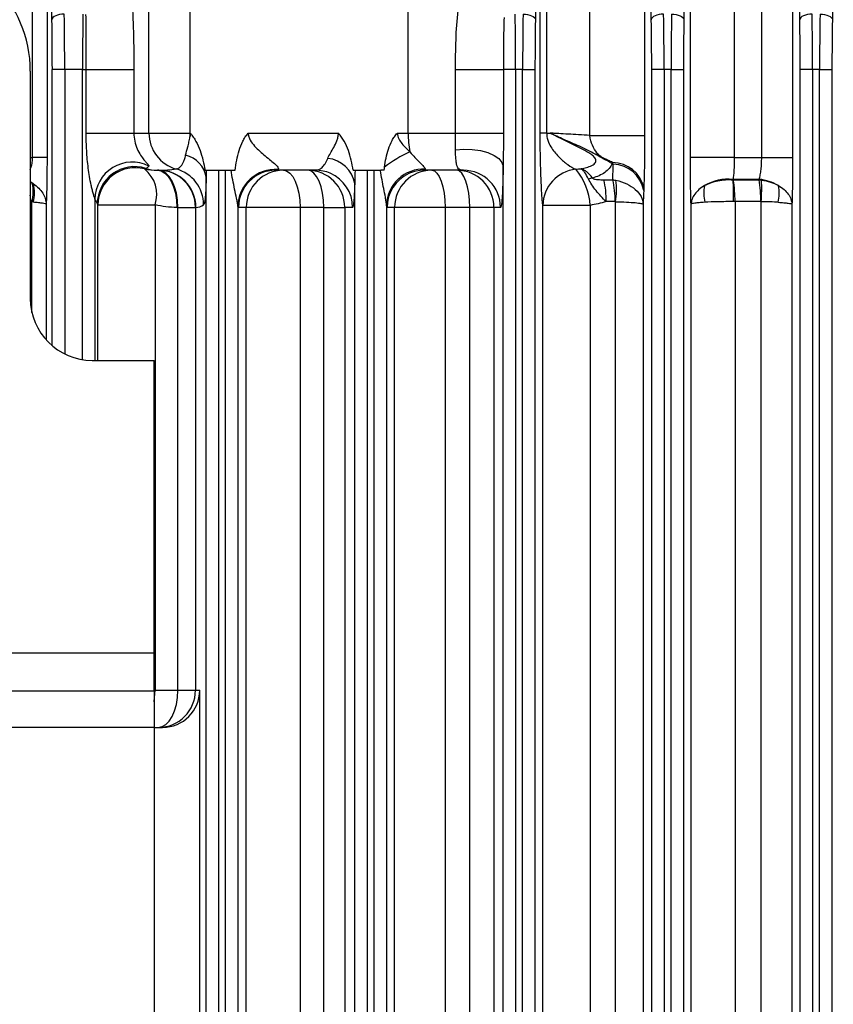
# Model space of a CAD drawing. Header units: millimetres. Extents: x -722 to 1902, y -809 to 1604.
# Tile 87 of 93: x 531 to 597, y 1316 to 1396. Entities that reach past the tile are written whole.
import ezdxf

# ---------------------------------------------------------------- set-up
doc = ezdxf.new("R2010")
doc.units = ezdxf.units.MM

msp = doc.modelspace()

# ---------------------------------------------------------------- linework, layer by layer
at = {"color": 7, "linetype": 'Continuous', "lineweight": 25}
for p, q in [((541.449, 1386.816), (541.449, 1418.816)), ((544.749, 1418.816), (544.749, 1386.816)), ((562.403, 1386.816), (562.403, 1418.816)), ((573.068, 1386.816), (573.068, 1405.515)), ((573.589, 1405.515), (573.589, 1386.816)), ((532.037, 1384.852), (532.037, 1405.316)), ((533.214, 1405.316), (533.214, 1384.852)), ((577.083, 1386.625), (577.083, 1405.316)), ((581.51, 1405.316), (581.51, 1386.625)), ((585.204, 1384.852), (585.204, 1405.316)), ((588.753, 1405.316), (588.753, 1384.852)), ((590.968, 1384.852), (590.968, 1405.316)), ((593.465, 1405.316), (593.465, 1384.852)), ((533.609, 1395.981), (533.533, 1400.341)), ((572.755, 1400.341), (572.679, 1395.981)), ((582.045, 1395.981), (581.969, 1400.341)), ((584.755, 1400.341), (584.679, 1395.981)), ((594.045, 1395.981), (593.969, 1400.341)), ((596.755, 1400.341), (596.679, 1395.981)), ((534.642, 1391.956), (533.642, 1391.956)), ((533.642, 1369.634), (533.642, 1391.956)), ((536.083, 1391.956), (534.642, 1391.956)), ((534.642, 1391.956), (534.642, 1368.979)), ((536.083, 1391.956), (536.377, 1391.956)), ((536.083, 1368.52), (536.083, 1391.956)), ((536.377, 1391.956), (540.236, 1391.956)), ((536.377, 1386.816), (536.377, 1391.956)), ((540.236, 1391.956), (540.236, 1386.816)), ((566.228, 1391.956), (570.097, 1391.956)), ((566.228, 1386.816), (566.228, 1391.956)), ((570.097, 1391.956), (570.097, 1386.816)), ((571.078, 1391.956), (570.097, 1391.956)), ((571.078, 1391.956), (571.078, 1045.677)), ((571.647, 1391.956), (571.078, 1391.956)), ((571.647, 1045.677), (571.647, 1391.956)), ((571.647, 1391.956), (572.646, 1391.956)), ((572.646, 1391.956), (572.646, 1045.677)), ((582.079, 1045.677), (582.079, 1391.956)), ((583.078, 1391.956), (582.079, 1391.956)), ((583.078, 1391.956), (583.078, 1045.677)), ((583.647, 1391.956), (583.078, 1391.956)), ((583.647, 1045.677), (583.647, 1391.956)), ((583.647, 1391.956), (584.646, 1391.956)), ((584.646, 1391.956), (584.646, 1045.677)), ((594.079, 1045.677), (594.079, 1391.956)), ((595.078, 1391.956), (594.079, 1391.956)), ((595.078, 1391.956), (595.078, 1045.677)), ((595.647, 1391.956), (595.078, 1391.956)), ((595.647, 1045.677), (595.647, 1391.956)), ((595.647, 1391.956), (596.646, 1391.956)), ((596.646, 1391.956), (596.646, 1045.677)), ((531.862, 1391.816), (531.862, 1373.459)), ((536.377, 1386.816), (540.236, 1386.816)), ((540.236, 1386.816), (541.449, 1386.816)), ((541.449, 1386.816), (544.749, 1386.816)), ((544.749, 1386.816), (544.799, 1386.816)), ((549.478, 1386.816), (556.763, 1386.816)), ((561.527, 1386.816), (562.403, 1386.816)), ((562.403, 1386.816), (566.228, 1386.816)), ((566.228, 1386.816), (570.097, 1386.816)), ((573.589, 1386.816), (573.068, 1386.816)), ((573.589, 1386.816), (573.873, 1386.816)), ((577.083, 1386.625), (581.51, 1386.625)), ((531.862, 1384.852), (532.037, 1384.852)), ((533.214, 1384.852), (532.037, 1384.852)), ((588.753, 1384.852), (585.204, 1384.852)), ((588.753, 1384.852), (590.968, 1384.852)), ((590.968, 1384.852), (593.465, 1384.852)), ((570.079, 1053.49), (570.079, 1384.142)), ((542.244, 1383.816), (542.132, 1383.816)), ((546.079, 1054.369), (546.079, 1383.263)), ((546.089, 1383.816), (547.078, 1383.816)), ((547.078, 1383.816), (547.078, 1053.816)), ((547.078, 1383.816), (547.647, 1383.816)), ((547.647, 1053.816), (547.647, 1383.816)), ((547.647, 1383.816), (548.085, 1383.816)), ((554.912, 1383.816), (551.687, 1383.816)), ((558.113, 1383.816), (559.078, 1383.816)), ((559.078, 1383.816), (559.078, 1053.816)), ((559.078, 1383.816), (559.647, 1383.816)), ((559.647, 1053.816), (559.647, 1383.816)), ((559.647, 1383.816), (560.152, 1383.816)), ((566.862, 1383.816), (563.697, 1383.816)), ((531.862, 1382.856), (532.017, 1382.785)), ((558.079, 1054.891), (558.079, 1382.742)), ((578.21, 1383.049), (578.934, 1383.049)), ((590.769, 1383.084), (588.652, 1383.084)), ((588.652, 1383.084), (588.653, 1383.049)), ((588.675, 1383.049), (590.768, 1383.049)), ((590.768, 1383.049), (590.769, 1383.084)), ((531.99, 1372.335), (531.99, 1381.263)), ((533.146, 1381.077), (533.146, 1370.114)), ((537.083, 1381.484), (537.083, 1368.459)), ((537.327, 1381.026), (541.943, 1381.026)), ((537.327, 1368.459), (537.327, 1381.026)), ((541.943, 1381.026), (541.943, 1341.816)), ((543.789, 1380.816), (543.707, 1380.816)), ((543.789, 1380.816), (545.212, 1380.816)), ((543.789, 1341.816), (543.789, 1380.816)), ((545.212, 1380.816), (545.212, 1341.816)), ((545.242, 1380.816), (545.212, 1380.816)), ((548.646, 1380.923), (548.646, 1056.709)), ((549.316, 1380.816), (548.688, 1380.816)), ((549.316, 1056.816), (549.316, 1380.816)), ((553.665, 1380.816), (549.316, 1380.816)), ((555.579, 1380.816), (553.665, 1380.816)), ((553.665, 1380.816), (553.665, 1056.816)), ((555.579, 1380.816), (557.268, 1380.816)), ((555.579, 1056.816), (555.579, 1380.816)), ((557.268, 1380.816), (557.268, 1056.816)), ((557.91, 1380.816), (557.268, 1380.816)), ((560.646, 1381.002), (560.646, 1056.63)), ((561.304, 1380.816), (560.698, 1380.816)), ((561.304, 1056.816), (561.304, 1380.816)), ((565.388, 1380.816), (561.304, 1380.816)), ((567.369, 1380.816), (565.388, 1380.816)), ((565.388, 1380.816), (565.388, 1056.816)), ((569.326, 1380.816), (567.369, 1380.816)), ((567.369, 1056.816), (567.369, 1380.816)), ((569.326, 1380.816), (569.326, 1056.816)), ((569.861, 1380.816), (569.326, 1380.816)), ((573.286, 1056.651), (573.286, 1380.982)), ((577.105, 1380.982), (573.286, 1380.982)), ((577.105, 1380.982), (577.105, 1056.651)), ((579.124, 1381.281), (578.403, 1381.281)), ((579.166, 1056.355), (579.166, 1381.278)), ((581.39, 1381.074), (581.39, 1056.559)), ((585.257, 1056.556), (585.257, 1381.077)), ((588.811, 1381.281), (588.811, 1056.352)), ((590.892, 1381.281), (588.811, 1381.281)), ((590.922, 1056.353), (590.922, 1381.28)), ((593.412, 1381.077), (593.412, 1056.556)), ((536.862, 1368.459), (541.862, 1368.459)), ((541.862, 1344.843), (541.862, 1368.459)), ((509.8, 1344.843), (541.862, 1344.843)), ((541.862, 1341.753), (541.862, 1344.843)), ((541.862, 1341.816), (541.943, 1341.816)), ((541.943, 1341.816), (543.789, 1341.816)), ((543.789, 1341.816), (545.212, 1341.816)), ((545.212, 1341.816), (545.554, 1341.816)), ((545.554, 1285.816), (545.554, 1341.816)), ((512.889, 1341.753), (541.862, 1341.753)), ((541.862, 1341.753), (541.862, 1338.799)), ((541.862, 1338.799), (512.889, 1338.799)), ((541.862, 1338.816), (542.552, 1338.816)), ((541.862, 1338.799), (541.862, 1098.834))]:
    msp.add_line(p, q, dxfattribs=at)
at = {"color": 7, "linetype": 'Continuous', "lineweight": 25, "flags": 128}
for points in [[(534.608, 1396.428), (534.417, 1396.417), (534.233, 1396.39), (534.063, 1396.348), (533.912, 1396.292), (533.788, 1396.225), (533.694, 1396.149), (533.633, 1396.066), (533.609, 1395.981)], [(571.68, 1396.428), (571.871, 1396.417), (572.055, 1396.39), (572.226, 1396.348), (572.376, 1396.292), (572.5, 1396.225), (572.594, 1396.149), (572.655, 1396.066), (572.679, 1395.981)], [(583.045, 1396.428), (582.854, 1396.417), (582.669, 1396.39), (582.499, 1396.348), (582.349, 1396.292), (582.224, 1396.225), (582.13, 1396.149), (582.07, 1396.066), (582.045, 1395.981)], [(583.68, 1396.428), (583.871, 1396.417), (584.055, 1396.39), (584.226, 1396.348), (584.376, 1396.292), (584.5, 1396.225), (584.594, 1396.149), (584.655, 1396.066), (584.679, 1395.981)], [(595.045, 1396.428), (594.854, 1396.417), (594.669, 1396.39), (594.499, 1396.348), (594.349, 1396.292), (594.224, 1396.225), (594.13, 1396.149), (594.07, 1396.066), (594.045, 1395.981)], [(595.68, 1396.428), (595.871, 1396.417), (596.055, 1396.39), (596.226, 1396.348), (596.376, 1396.292), (596.5, 1396.225), (596.594, 1396.149), (596.655, 1396.066), (596.679, 1395.981)], [(566.213, 1385.479), (566.888, 1385.526), (567.573, 1385.5), (568.232, 1385.404), (568.831, 1385.241), (569.339, 1385.021), (569.728, 1384.755), (569.979, 1384.457), (570.079, 1384.142)], [(542.13, 1383.816), (542.438, 1383.759), (542.734, 1383.588), (543.006, 1383.311), (543.245, 1382.938), (543.442, 1382.483), (543.587, 1381.964), (543.677, 1381.402), (543.707, 1380.816)], [(543.789, 1380.816), (543.759, 1381.402), (543.669, 1381.964), (543.523, 1382.483), (543.328, 1382.938), (543.089, 1383.311), (542.816, 1383.588), (542.521, 1383.759), (542.214, 1383.816)], [(552.314, 1383.816), (552.577, 1383.759), (552.831, 1383.588), (553.065, 1383.311), (553.269, 1382.938), (553.438, 1382.483), (553.562, 1381.964), (553.639, 1381.402), (553.665, 1380.816)], [(555.579, 1380.816), (555.553, 1381.402), (555.479, 1381.964), (555.358, 1382.483), (555.195, 1382.938), (554.997, 1383.311), (554.771, 1383.588), (554.525, 1383.759), (554.27, 1383.816)], [(564.302, 1383.816), (564.514, 1383.759), (564.718, 1383.588), (564.905, 1383.311), (565.07, 1382.938), (565.205, 1382.483), (565.305, 1381.964), (565.367, 1381.402), (565.388, 1380.816)], [(567.369, 1380.816), (567.349, 1381.402), (567.29, 1381.964), (567.193, 1382.483), (567.064, 1382.938), (566.906, 1383.311), (566.726, 1383.588), (566.531, 1383.759), (566.327, 1383.816)], [(541.862, 1340.883), (541.911, 1341.231), (541.943, 1341.816)], [(542.214, 1338.816), (542.521, 1338.874), (542.816, 1339.045), (543.089, 1339.322), (543.328, 1339.695), (543.523, 1340.15), (543.669, 1340.668), (543.759, 1341.231), (543.789, 1341.816)]]:
    msp.add_lwpolyline(points, dxfattribs=at)
at = {"color": 7, "linetype": 'Continuous', "lineweight": 25}
for centre, radius, start, end in [((521.862, 1391.816), 10, 0, 90), ((544.446, 1386.809), 2.996, 179.85962, 254.58822), ((551.501, 1386.816), 6.753, 179.99798, 182.54061), ((570.549, 1386.779), 8.146, 179.7358, 190.45687), ((543.916, 1382.905), 2.192, 9.40155, 76.85103), ((555.641, 1382.318), 2.474, 9.84916, 83.96262), ((566.14, 1377.014), 9.035, 113.48724, 128.69879), ((540.088, 1381.469), 3.005, 63.13712, 179.72355), ((540.282, 1381.108), 3.003, 72.11206, 179.863), ((540.332, 1381.013), 3.005, 75.41996, 179.75754), ((542.132, 1386.774), 2.957, 251.72192, 269.99731), ((575.096, 1387.091), 4.653, 324.1255, 325.20647), ((578.921, 1381.86), 2.576, 12.27777, 90.0849), ((578.884, 1381.728), 2.589, 10.37216, 87.98716), ((539.459, 1381.867), 2.622, 341.29327, 51.5793), ((542.213, 1380.817), 2.999, 359.98255, 89.98254), ((542.243, 1380.817), 2.999, 359.98255, 89.98254), ((542.868, 1381.022), 3.002, 0.05014, 74.91114), ((551.647, 1380.877), 3.001, 85.70076, 179.12215), ((551.688, 1380.817), 2.999, 90.01746, 180.01745), ((552.315, 1380.817), 2.999, 90.01746, 180.01745), ((554.269, 1380.817), 2.999, 359.98255, 89.98254), ((554.912, 1380.82), 2.997, 66.62918, 89.99926), ((554.91, 1380.817), 3, 359.99107, 66.61916), ((565.125, 1378.205), 7.471, 131.31472, 131.68589), ((563.633, 1380.924), 2.988, 87.46494, 178.50145), ((563.698, 1380.817), 3, 114.69534, 180.0087), ((564.303, 1380.817), 2.999, 90.01746, 180.01745), ((563.697, 1380.82), 2.997, 90.00081, 114.68608), ((566.326, 1380.817), 2.999, 359.98255, 89.98254), ((566.862, 1380.817), 2.999, 359.98255, 89.98254), ((576.271, 1380.931), 2.986, 96.20277, 179.01994), ((572.136, 1380.7), 4.977, 3.2426, 39.9983), ((577.948, 1379.914), 3.336, 101.17265, 106.93463), ((530.33, 1380.204), 3.087, 54.63645, 60.24185), ((529.081, 1382.074), 3.021, 344.41757, 13.60968), ((529.312, 1382.037), 2.887, 344.30959, 13.71768), ((571.138, 1381.381), 7.265, 359.20735, 13.26663), ((571.713, 1381.382), 7.411, 359.2206, 12.99824), ((571.972, 1382.25), 7.259, 352.3086, 5.9826), ((589.485, 1381.949), 3.196, 168.70335, 192.96657), ((588.312, 1379.166), 3.933, 85.03734, 119.91489), ((575.469, 1381.973), 13.229, 357.00347, 4.66647), ((578.586, 1381.385), 10.225, 359.41546, 9.36243), ((579.741, 1381.386), 11.152, 359.46094, 8.5753), ((590.418, 1379.358), 3.743, 59.40408, 84.61664), ((579.909, 1382.316), 11.061, 354.62424, 3.69445), ((589.206, 1381.951), 3.18, 346.92922, 11.38948), ((527.892, 1381.283), 4.004, 359.96837, 7.41515), ((536.862, 1373.459), 5, 180, 270), ((542.213, 1341.815), 2.999, 270.01746, 0.01745)]:
    msp.add_arc(centre, radius, start, end, dxfattribs=at)
for centre, major_axis, ratio, start_param, end_param in [((533.328, 1391.956), (0, 9), 0.034921, 4.712389, 5.176037), ((534.327, 1391.956), (0, 10), 0.031429, 4.712389, 5.176037), ((536.397, 1391.956), (0, 10), 0.031429, 1.107149, 1.570796), ((570.764, 1391.956), (0, 10), 0.031429, 4.712389, 5.176037), ((571.961, 1391.956), (0, 10), 0.031429, 1.107149, 1.570796), ((572.96, 1391.956), (0, 9), 0.034921, 1.107149, 1.570796), ((581.764, 1391.956), (0, 9), 0.034921, 4.712389, 5.176037), ((582.764, 1391.956), (0, 10), 0.031429, 4.712389, 5.176037), ((583.961, 1391.956), (0, 10), 0.031429, 1.107149, 1.570796), ((584.96, 1391.956), (0, 9), 0.034921, 1.107149, 1.570796), ((593.764, 1391.956), (0, 9), 0.034921, 4.712389, 5.176037), ((594.764, 1391.956), (0, 10), 0.031429, 4.712389, 5.176037), ((595.961, 1391.956), (0, 10), 0.031429, 1.107149, 1.570796), ((596.96, 1391.956), (0, 9), 0.034921, 1.107149, 1.570796), ((540.694, 1386.816), (0, 3), 0.546359, 3.458314, 3.617722), ((542.244, 1386.816), (5.38, 0), 0.5576, 4.712389, 4.97661), ((537.696, 1386.816), (0, 6), 0.223093, 2.665464, 2.824871), ((545.242, 1386.816), (0, 6), 0.400427, 3.141593, 3.405814), ((542.552, 1341.816), (3.002, 0), 0.999391, 4.712389, 6.283185)]:
    msp.add_ellipse(centre, major_axis=major_axis, ratio=ratio, start_param=start_param, end_param=end_param, dxfattribs=at)
for points, knots in [([(540.077, 1397.701), (540.103, 1397.252), (540.126, 1396.793), (540.166, 1395.854), (540.183, 1395.375), (540.223, 1393.931), (540.236, 1392.952), (540.236, 1391.956)], [0, 0, 0, 0, 0.25, 0.25, 0.5, 0.5, 1, 1, 1, 1]), ([(566.228, 1391.956), (566.228, 1392.753), (566.237, 1393.55), (566.292, 1395.141), (566.341, 1395.936), (566.435, 1396.728)], [0, 0, 0, 0, 0.5, 0.5, 1, 1, 1, 1]), ([(536.377, 1391.956), (536.377, 1392.729), (536.376, 1393.489), (536.372, 1394.609), (536.371, 1394.981), (536.367, 1395.708), (536.365, 1396.064), (536.362, 1396.411)], [0, 0, 0, 0, 0.5, 0.5, 0.75, 0.75, 1, 1, 1, 1]), ([(570.15, 1396.168), (570.119, 1395.492), (570.109, 1394.799), (570.098, 1393.386), (570.097, 1392.674), (570.097, 1391.956)], [0, 0, 0, 0, 0.5, 0.5, 1, 1, 1, 1]), ([(537.083, 1381.484), (537.079, 1381.521), (537.056, 1381.593), (537.003, 1381.766), (536.974, 1381.862), (536.915, 1382.067), (536.886, 1382.175), (536.831, 1382.393), (536.804, 1382.505), (536.73, 1382.842), (536.686, 1383.072), (536.609, 1383.533), (536.575, 1383.766), (536.487, 1384.465), (536.445, 1384.934), (536.39, 1385.874), (536.377, 1386.345), (536.377, 1386.816)], [0, 0, 0, 0, 0.0625, 0.0625, 0.125, 0.125, 0.1875, 0.1875, 0.25, 0.25, 0.375, 0.375, 0.5, 0.5, 0.75, 0.75, 1, 1, 1, 1]), ([(540.236, 1386.816), (540.236, 1386.594), (540.26, 1386.375), (540.351, 1385.944), (540.418, 1385.736), (540.582, 1385.351), (540.681, 1385.172), (540.871, 1384.876), (540.966, 1384.752), (541.127, 1384.556), (541.197, 1384.48), (541.309, 1384.358), (541.352, 1384.313), (541.415, 1384.24), (541.435, 1384.214), (541.455, 1384.173), (541.455, 1384.159), (541.446, 1384.15)], [0, 0, 0, 0, 0.125, 0.125, 0.25, 0.25, 0.375, 0.375, 0.5, 0.5, 0.625, 0.625, 0.75, 0.75, 0.875, 0.875, 1, 1, 1, 1]), ([(544.415, 1385.04), (544.456, 1385.246), (544.521, 1385.466), (544.623, 1385.833), (544.657, 1385.963), (544.716, 1386.231), (544.74, 1386.37), (544.755, 1386.517)], [0, 0, 0, 0, 0.5, 0.5, 0.75, 0.75, 1, 1, 1, 1]), ([(544.799, 1386.816), (544.799, 1386.765), (544.796, 1386.714), (544.781, 1386.614), (544.767, 1386.565), (544.755, 1386.517)], [0, 0, 0, 0, 0.5, 0.5, 1, 1, 1, 1]), ([(544.799, 1386.816), (544.799, 1386.807), (544.804, 1386.8), (544.813, 1386.786), (544.818, 1386.779), (544.834, 1386.759), (544.844, 1386.746), (544.875, 1386.707), (544.896, 1386.681), (544.957, 1386.602), (544.996, 1386.548), (545.111, 1386.383), (545.181, 1386.268), (545.376, 1385.915), (545.485, 1385.668), (545.672, 1385.157), (545.75, 1384.893), (545.882, 1384.359), (545.936, 1384.089), (545.98, 1383.816)], [0, 0, 0, 0, 0.007812, 0.007812, 0.015625, 0.015625, 0.03125, 0.03125, 0.0625, 0.0625, 0.125, 0.125, 0.25, 0.25, 0.5, 0.5, 0.75, 0.75, 1, 1, 1, 1]), ([(548.429, 1383.816), (548.488, 1384.358), (548.579, 1384.892), (548.816, 1385.667), (548.913, 1385.921), (549.095, 1386.279), (549.162, 1386.395), (549.309, 1386.615), (549.391, 1386.72), (549.478, 1386.816)], [0, 0, 0, 0, 0.5, 0.5, 0.75, 0.75, 0.875, 0.875, 1, 1, 1, 1]), ([(549.478, 1386.816), (549.478, 1386.715), (549.494, 1386.618), (549.552, 1386.428), (549.593, 1386.336), (549.738, 1386.078), (549.86, 1385.924), (550.125, 1385.629), (550.267, 1385.491), (550.555, 1385.226), (550.703, 1385.099), (550.999, 1384.85), (551.148, 1384.728), (551.429, 1384.495), (551.563, 1384.381), (551.728, 1384.228), (551.776, 1384.18), (551.854, 1384.09), (551.884, 1384.05), (551.936, 1383.946), (551.922, 1383.899), (551.872, 1383.87)], [0, 0, 0, 0, 0.0625, 0.0625, 0.125, 0.125, 0.25, 0.25, 0.375, 0.375, 0.5, 0.5, 0.625, 0.625, 0.75, 0.75, 0.8125, 0.8125, 0.875, 0.875, 1, 1, 1, 1]), ([(555.901, 1384.779), (555.957, 1384.917), (556.032, 1385.058), (556.198, 1385.352), (556.29, 1385.505), (556.473, 1385.832), (556.564, 1386.003), (556.673, 1386.289), (556.705, 1386.39), (556.75, 1386.599), (556.763, 1386.706), (556.763, 1386.816)], [0, 0, 0, 0, 0.25, 0.25, 0.5, 0.5, 0.75, 0.75, 0.875, 0.875, 1, 1, 1, 1]), ([(557.952, 1383.816), (557.869, 1384.363), (557.751, 1384.899), (557.474, 1385.672), (557.364, 1385.926), (557.166, 1386.28), (557.094, 1386.394), (556.938, 1386.613), (556.852, 1386.718), (556.763, 1386.816)], [0, 0, 0, 0, 0.5, 0.5, 0.75, 0.75, 0.875, 0.875, 1, 1, 1, 1]), ([(560.491, 1384.065), (560.554, 1384.563), (560.649, 1385.053), (560.886, 1385.765), (560.982, 1385.997), (561.158, 1386.322), (561.222, 1386.427), (561.364, 1386.629), (561.444, 1386.727), (561.527, 1386.816)], [0, 0, 0, 0, 0.5, 0.5, 0.75, 0.75, 0.875, 0.875, 1, 1, 1, 1]), ([(561.527, 1386.816), (561.527, 1386.657), (561.57, 1386.502), (561.703, 1386.221), (561.793, 1386.089), (562.085, 1385.72), (562.31, 1385.506), (562.539, 1385.3)], [0, 0, 0, 0, 0.25, 0.25, 0.5, 0.5, 1, 1, 1, 1]), ([(566.213, 1385.479), (566.206, 1385.686), (566.212, 1385.901), (566.223, 1386.349), (566.228, 1386.583), (566.228, 1386.816)], [0, 0, 0, 0, 0.5, 0.5, 1, 1, 1, 1]), ([(570.097, 1386.816), (570.097, 1386.369), (570.094, 1385.922), (570.086, 1385.031), (570.081, 1384.586), (570.079, 1384.142)], [0, 0, 0, 0, 0.5, 0.5, 1, 1, 1, 1]), ([(573.286, 1380.982), (573.272, 1381.059), (573.26, 1381.162), (573.235, 1381.413), (573.223, 1381.56), (573.187, 1382.066), (573.165, 1382.49), (573.135, 1383.225), (573.125, 1383.487), (573.108, 1384.05), (573.099, 1384.354), (573.085, 1384.994), (573.079, 1385.334), (573.07, 1386.058), (573.068, 1386.431), (573.068, 1386.816)], [0, 0, 0, 0, 0.125, 0.125, 0.25, 0.25, 0.5, 0.5, 0.625, 0.625, 0.75, 0.75, 0.875, 0.875, 1, 1, 1, 1]), ([(573.589, 1386.816), (573.589, 1386.675), (573.607, 1386.539), (573.661, 1386.301), (573.696, 1386.194), (573.812, 1385.907), (573.903, 1385.747), (574.094, 1385.455), (574.195, 1385.324), (574.403, 1385.077), (574.51, 1384.962), (574.838, 1384.635), (575.065, 1384.441), (575.514, 1384.114), (575.736, 1383.981), (575.948, 1383.899)], [0, 0, 0, 0, 0.0625, 0.0625, 0.125, 0.125, 0.25, 0.25, 0.375, 0.375, 0.5, 0.5, 0.75, 0.75, 1, 1, 1, 1]), ([(577.083, 1386.625), (576.772, 1386.648), (576.469, 1386.667), (575.883, 1386.701), (575.6, 1386.717), (575.061, 1386.747), (574.804, 1386.761), (574.44, 1386.782), (574.322, 1386.789), (574.092, 1386.803), (573.979, 1386.81), (573.873, 1386.816)], [0, 0, 0, 0, 0.25, 0.25, 0.5, 0.5, 0.75, 0.75, 0.875, 0.875, 1, 1, 1, 1]), ([(576.366, 1383.945), (576.52, 1383.973), (576.674, 1384.006), (576.968, 1384.089), (577.11, 1384.138), (577.307, 1384.236), (577.367, 1384.272), (577.472, 1384.355), (577.515, 1384.401), (577.57, 1384.5), (577.581, 1384.552), (577.573, 1384.656), (577.555, 1384.704), (577.475, 1384.845), (577.392, 1384.927), (577.21, 1385.079), (577.109, 1385.15), (576.797, 1385.349), (576.576, 1385.469), (575.914, 1385.811), (575.472, 1386.017), (574.635, 1386.422), (574.24, 1386.619), (573.873, 1386.816)], [0, 0, 0, 0, 0.0625, 0.0625, 0.125, 0.125, 0.15625, 0.15625, 0.1875, 0.1875, 0.21875, 0.21875, 0.25, 0.25, 0.3125, 0.3125, 0.375, 0.375, 0.5, 0.5, 0.75, 0.75, 1, 1, 1, 1]), ([(578.867, 1384.364), (578.619, 1384.513), (578.369, 1384.627), (578.034, 1384.806), (577.929, 1384.868), (577.723, 1384.993), (577.621, 1385.056), (577.103, 1385.357), (576.663, 1385.563), (575.805, 1385.946), (575.385, 1386.125), (574.791, 1386.387), (574.598, 1386.473), (574.319, 1386.602), (574.228, 1386.645), (574.048, 1386.731), (573.959, 1386.774), (573.873, 1386.816)], [0, 0, 0, 0, 0.125, 0.125, 0.1875, 0.1875, 0.25, 0.25, 0.5, 0.5, 0.75, 0.75, 0.875, 0.875, 0.9375, 0.9375, 1, 1, 1, 1]), ([(578.917, 1384.436), (578.794, 1384.504), (578.669, 1384.564), (578.423, 1384.677), (578.301, 1384.728), (578.075, 1384.843), (577.974, 1384.907), (577.802, 1385.052), (577.726, 1385.133), (577.516, 1385.399), (577.398, 1385.601), (577.195, 1386.065), (577.113, 1386.334), (577.083, 1386.625)], [0, 0, 0, 0, 0.125, 0.125, 0.25, 0.25, 0.375, 0.375, 0.5, 0.5, 0.75, 0.75, 1, 1, 1, 1]), ([(581.51, 1386.625), (581.51, 1386.219), (581.508, 1385.82), (581.503, 1385.233), (581.501, 1385.039), (581.496, 1384.663), (581.493, 1384.48), (581.483, 1383.944), (581.476, 1383.603), (581.462, 1383.133), (581.458, 1382.983), (581.45, 1382.764), (581.448, 1382.693), (581.443, 1382.551), (581.44, 1382.481), (581.438, 1382.408)], [0, 0, 0, 0, 0.25, 0.25, 0.375, 0.375, 0.5, 0.5, 0.75, 0.75, 0.875, 0.875, 0.9375, 0.9375, 1, 1, 1, 1]), ([(531.862, 1383.886), (531.897, 1383.973), (531.976, 1384.169), (532.028, 1384.524), (532.034, 1384.765), (532.037, 1384.852)], [0, 0, 0, 0, 0.338542, 0.760515, 1, 1, 1, 1]), ([(533.214, 1384.852), (533.214, 1384.482), (533.212, 1384.121), (533.206, 1383.415), (533.201, 1383.069), (533.189, 1382.426), (533.182, 1382.123), (533.165, 1381.563), (533.156, 1381.309), (533.146, 1381.077)], [0, 0, 0, 0, 0.25, 0.25, 0.5, 0.5, 0.75, 0.75, 1, 1, 1, 1]), ([(543.649, 1383.92), (543.675, 1383.926), (543.721, 1383.939), (543.844, 1383.995), (543.92, 1384.038), (544.076, 1384.182), (544.155, 1384.283), (544.263, 1384.508), (544.298, 1384.597), (544.361, 1384.799), (544.389, 1384.912), (544.415, 1385.04)], [0, 0, 0, 0, 0.25, 0.25, 0.5, 0.5, 0.75, 0.75, 0.875, 0.875, 1, 1, 1, 1]), ([(554.912, 1383.816), (555.002, 1383.816), (555.091, 1383.835), (555.267, 1383.912), (555.354, 1383.97), (555.523, 1384.128), (555.604, 1384.226), (555.759, 1384.468), (555.834, 1384.613), (555.901, 1384.779)], [0, 0, 0, 0, 0.25, 0.25, 0.5, 0.5, 0.75, 0.75, 1, 1, 1, 1]), ([(562.539, 1385.3), (562.672, 1385.139), (562.812, 1384.988), (563.084, 1384.708), (563.216, 1384.579), (563.459, 1384.337), (563.567, 1384.228), (563.727, 1384.04), (563.776, 1383.962), (563.765, 1383.909)], [0, 0, 0, 0, 0.25, 0.25, 0.5, 0.5, 0.75, 0.75, 1, 1, 1, 1]), ([(566.862, 1383.816), (566.775, 1383.816), (566.676, 1383.823), (566.548, 1383.879), (566.509, 1383.905), (566.439, 1383.981), (566.407, 1384.031), (566.354, 1384.158), (566.332, 1384.234), (566.294, 1384.414), (566.278, 1384.519), (566.252, 1384.755), (566.242, 1384.884), (566.225, 1385.165), (566.218, 1385.318), (566.213, 1385.479)], [0, 0, 0, 0, 0.25, 0.25, 0.375, 0.375, 0.5, 0.5, 0.625, 0.625, 0.75, 0.75, 0.875, 0.875, 1, 1, 1, 1]), ([(585.257, 1381.077), (585.248, 1381.33), (585.241, 1381.607), (585.228, 1382.189), (585.222, 1382.496), (585.215, 1382.98), (585.213, 1383.146), (585.21, 1383.48), (585.208, 1383.648), (585.205, 1384.157), (585.204, 1384.501), (585.204, 1384.852)], [0, 0, 0, 0, 0.25, 0.25, 0.5, 0.5, 0.625, 0.625, 0.75, 0.75, 1, 1, 1, 1]), ([(588.753, 1384.852), (588.753, 1384.685), (588.751, 1384.522), (588.742, 1384.2), (588.735, 1384.041), (588.718, 1383.738), (588.707, 1383.595), (588.683, 1383.326), (588.668, 1383.199), (588.652, 1383.084)], [0, 0, 0, 0, 0.25, 0.25, 0.5, 0.5, 0.75, 0.75, 1, 1, 1, 1]), ([(590.769, 1383.084), (590.8, 1383.197), (590.828, 1383.32), (590.877, 1383.587), (590.898, 1383.732), (590.933, 1384.035), (590.946, 1384.191), (590.964, 1384.515), (590.968, 1384.684), (590.968, 1384.852)], [0, 0, 0, 0, 0.25, 0.25, 0.5, 0.5, 0.75, 0.75, 1, 1, 1, 1]), ([(593.465, 1384.852), (593.465, 1384.501), (593.464, 1384.149), (593.459, 1383.468), (593.456, 1383.136), (593.447, 1382.493), (593.441, 1382.18), (593.428, 1381.599), (593.42, 1381.328), (593.412, 1381.077)], [0, 0, 0, 0, 0.25, 0.25, 0.5, 0.5, 0.75, 0.75, 1, 1, 1, 1]), ([(570.079, 1384.142), (570.074, 1383.865), (570.068, 1383.597), (570.055, 1383.098), (570.048, 1382.864), (570.032, 1382.429), (570.024, 1382.226), (570.006, 1381.865), (569.996, 1381.705), (569.977, 1381.425), (569.967, 1381.304), (569.946, 1381.106), (569.936, 1381.029), (569.904, 1380.854), (569.882, 1380.816), (569.861, 1380.816)], [0, 0, 0, 0, 0.125, 0.125, 0.25, 0.25, 0.375, 0.375, 0.5, 0.5, 0.625, 0.625, 0.75, 0.75, 1, 1, 1, 1]), ([(577.301, 1383.186), (577.153, 1383.387), (576.998, 1383.553), (576.759, 1383.746), (576.68, 1383.8), (576.522, 1383.888), (576.443, 1383.922), (576.366, 1383.945)], [0, 0, 0, 0, 0.5, 0.5, 0.75, 0.75, 1, 1, 1, 1]), ([(576.976, 1383.105), (576.874, 1383.317), (576.77, 1383.495), (576.614, 1383.709), (576.563, 1383.771), (576.463, 1383.873), (576.413, 1383.914), (576.366, 1383.945)], [0, 0, 0, 0, 0.5, 0.5, 0.75, 0.75, 1, 1, 1, 1]), ([(578.867, 1384.364), (578.818, 1384.223), (578.743, 1384.089), (578.544, 1383.843), (578.423, 1383.734), (578.146, 1383.538), (577.99, 1383.452), (577.66, 1383.303), (577.485, 1383.24), (577.301, 1383.186)], [0, 0, 0, 0, 0.25, 0.25, 0.5, 0.5, 0.75, 0.75, 1, 1, 1, 1]), ([(546.079, 1383.263), (546.072, 1383.058), (546.065, 1382.868), (546.05, 1382.517), (546.043, 1382.355), (546.018, 1381.919), (546.001, 1381.694), (545.965, 1381.351), (545.946, 1381.232), (545.908, 1381.076), (545.889, 1381.038), (545.87, 1381.025)], [0, 0, 0, 0, 0.125, 0.125, 0.25, 0.25, 0.5, 0.5, 0.75, 0.75, 1, 1, 1, 1]), ([(548.646, 1380.923), (548.642, 1381), (548.624, 1381.102), (548.582, 1381.322), (548.557, 1381.438), (548.482, 1381.794), (548.428, 1382.042), (548.272, 1382.791), (548.172, 1383.302), (548.085, 1383.816)], [0, 0, 0, 0, 0.125, 0.125, 0.25, 0.25, 0.5, 0.5, 1, 1, 1, 1]), ([(560.646, 1381.002), (560.643, 1381.092), (560.63, 1381.194), (560.598, 1381.409), (560.579, 1381.521), (560.517, 1381.862), (560.47, 1382.098), (560.331, 1382.81), (560.237, 1383.295), (560.157, 1383.784)], [0, 0, 0, 0, 0.125, 0.125, 0.25, 0.25, 0.5, 0.5, 1, 1, 1, 1]), ([(577.301, 1383.186), (577.31, 1383.172), (577.326, 1383.16), (577.36, 1383.142), (577.378, 1383.134), (577.435, 1383.115), (577.474, 1383.106), (577.591, 1383.083), (577.668, 1383.074), (577.902, 1383.053), (578.056, 1383.049), (578.21, 1383.049)], [0, 0, 0, 0, 0.0625, 0.0625, 0.125, 0.125, 0.25, 0.25, 0.5, 0.5, 1, 1, 1, 1]), ([(532.117, 1382.721), (532.275, 1382.614), (532.419, 1382.495), (532.667, 1382.242), (532.774, 1382.108), (532.951, 1381.824), (533.02, 1381.676), (533.114, 1381.38), (533.141, 1381.229), (533.146, 1381.077)], [0, 0, 0, 0, 0.25, 0.25, 0.5, 0.5, 0.75, 0.75, 1, 1, 1, 1]), ([(558.079, 1382.742), (558.068, 1382.426), (558.055, 1382.146), (558.029, 1381.669), (558.015, 1381.468), (557.994, 1381.224), (557.986, 1381.152), (557.971, 1381.03), (557.964, 1380.979), (557.941, 1380.857), (557.926, 1380.816), (557.91, 1380.816)], [0, 0, 0, 0, 0.25, 0.25, 0.5, 0.5, 0.625, 0.625, 0.75, 0.75, 1, 1, 1, 1]), ([(578.403, 1381.281), (578.259, 1381.421), (578.118, 1381.566), (577.841, 1381.867), (577.708, 1382.021), (577.46, 1382.331), (577.342, 1382.49), (577.135, 1382.805), (577.046, 1382.959), (576.976, 1383.105)], [0, 0, 0, 0, 0.25, 0.25, 0.5, 0.5, 0.75, 0.75, 1, 1, 1, 1]), ([(579.192, 1383.006), (579.502, 1382.943), (579.79, 1382.849), (580.324, 1382.599), (580.557, 1382.449), (580.952, 1382.102), (581.106, 1381.912), (581.268, 1381.605), (581.31, 1381.5), (581.369, 1381.289), (581.386, 1381.18), (581.39, 1381.074)], [0, 0, 0, 0, 0.25, 0.25, 0.5, 0.5, 0.75, 0.75, 0.875, 0.875, 1, 1, 1, 1]), ([(586.35, 1382.575), (586.183, 1382.478), (586.031, 1382.37), (585.767, 1382.14), (585.654, 1382.018), (585.466, 1381.76), (585.392, 1381.624), (585.291, 1381.353), (585.262, 1381.215), (585.257, 1381.077)], [0, 0, 0, 0, 0.25, 0.25, 0.5, 0.5, 0.75, 0.75, 1, 1, 1, 1]), ([(586.35, 1382.575), (586.67, 1382.754), (587.041, 1382.889), (587.631, 1383.01), (587.836, 1383.038), (588.244, 1383.064), (588.448, 1383.064), (588.653, 1383.049)], [0, 0, 0, 0, 0.5, 0.5, 0.75, 0.75, 1, 1, 1, 1]), ([(590.947, 1383.029), (591.201, 1382.994), (591.443, 1382.938), (591.906, 1382.787), (592.125, 1382.692), (592.323, 1382.58)], [0, 0, 0, 0, 0.5, 0.5, 1, 1, 1, 1]), ([(592.323, 1382.58), (592.49, 1382.483), (592.641, 1382.374), (592.904, 1382.143), (593.016, 1382.021), (593.204, 1381.761), (593.277, 1381.626), (593.377, 1381.354), (593.406, 1381.216), (593.412, 1381.077)], [0, 0, 0, 0, 0.25, 0.25, 0.5, 0.5, 0.75, 0.75, 1, 1, 1, 1]), ([(532.092, 1381.256), (532.251, 1381.244), (532.396, 1381.231), (532.648, 1381.204), (532.756, 1381.19), (533.028, 1381.144), (533.132, 1381.11), (533.146, 1381.077)], [0, 0, 0, 0, 0.25, 0.25, 0.5, 0.5, 1, 1, 1, 1]), ([(579.166, 1381.278), (579.477, 1381.271), (579.766, 1381.261), (580.304, 1381.235), (580.539, 1381.219), (580.939, 1381.182), (581.095, 1381.162), (581.261, 1381.13), (581.304, 1381.119), (581.366, 1381.096), (581.384, 1381.085), (581.39, 1381.074)], [0, 0, 0, 0, 0.25, 0.25, 0.5, 0.5, 0.75, 0.75, 0.875, 0.875, 1, 1, 1, 1]), ([(586.37, 1381.231), (586.202, 1381.222), (586.049, 1381.211), (585.783, 1381.187), (585.668, 1381.175), (585.477, 1381.148), (585.401, 1381.134), (585.295, 1381.106), (585.264, 1381.091), (585.257, 1381.077)], [0, 0, 0, 0, 0.25, 0.25, 0.5, 0.5, 0.75, 0.75, 1, 1, 1, 1]), ([(588.679, 1381.281), (588.474, 1381.283), (588.27, 1381.283), (587.862, 1381.28), (587.656, 1381.277), (587.064, 1381.264), (586.692, 1381.25), (586.37, 1381.231)], [0, 0, 0, 0, 0.25, 0.25, 0.5, 0.5, 1, 1, 1, 1]), ([(592.303, 1381.232), (592.104, 1381.244), (591.883, 1381.254), (591.418, 1381.27), (591.175, 1381.276), (590.922, 1381.28)], [0, 0, 0, 0, 0.5, 0.5, 1, 1, 1, 1]), ([(592.303, 1381.232), (592.471, 1381.222), (592.623, 1381.211), (592.888, 1381.188), (593.002, 1381.175), (593.193, 1381.148), (593.268, 1381.134), (593.374, 1381.106), (593.404, 1381.091), (593.412, 1381.077)], [0, 0, 0, 0, 0.25, 0.25, 0.5, 0.5, 0.75, 0.75, 1, 1, 1, 1])]:
    msp.add_open_spline(points, degree=3, knots=knots, dxfattribs=at)
for points in [[(541.205, 1383.966), (541.181, 1383.954), (541.142, 1383.938), (541.088, 1383.921)], [(560.461, 1383.816), (560.47, 1383.899), (560.48, 1383.982), (560.491, 1384.065)], [(575.948, 1383.899), (576.087, 1383.913), (576.227, 1383.929), (576.366, 1383.945)], [(578.975, 1384.315), (578.939, 1384.332), (578.903, 1384.348), (578.867, 1384.364)], [(578.975, 1384.315), (578.956, 1384.355), (578.937, 1384.395), (578.917, 1384.436)], [(578.934, 1383.049), (578.948, 1383.471), (578.961, 1383.893), (578.975, 1384.315)], [(541.088, 1383.921), (541.431, 1383.859), (541.776, 1383.816), (542.13, 1383.816)], [(545.98, 1383.816), (546.023, 1383.816), (546.061, 1383.816), (546.089, 1383.816)], [(546.089, 1383.816), (546.084, 1383.631), (546.08, 1383.447), (546.079, 1383.263)], [(548.085, 1383.816), (548.198, 1383.816), (548.313, 1383.816), (548.429, 1383.816)], [(551.872, 1383.87), (551.811, 1383.834), (551.749, 1383.816), (551.687, 1383.816)], [(557.952, 1383.816), (558.012, 1383.816), (558.067, 1383.816), (558.113, 1383.816)], [(558.113, 1383.816), (558.096, 1383.456), (558.082, 1383.097), (558.079, 1382.742)], [(560.157, 1383.784), (560.155, 1383.795), (560.153, 1383.806), (560.152, 1383.816)], [(560.152, 1383.816), (560.165, 1383.816), (560.179, 1383.816), (560.193, 1383.816)], [(560.461, 1383.816), (560.371, 1383.816), (560.282, 1383.816), (560.193, 1383.816)], [(563.765, 1383.909), (563.753, 1383.846), (563.734, 1383.816), (563.697, 1383.816)], [(532.017, 1382.785), (532.051, 1382.764), (532.084, 1382.743), (532.117, 1382.721)], [(578.934, 1383.049), (579.021, 1383.038), (579.107, 1383.024), (579.192, 1383.006)], [(581.438, 1382.408), (581.436, 1382.335), (581.433, 1382.264), (581.431, 1382.194)], [(588.653, 1383.049), (588.661, 1383.049), (588.668, 1383.049), (588.675, 1383.049)], [(590.768, 1383.049), (590.828, 1383.043), (590.888, 1383.037), (590.947, 1383.029)], [(581.431, 1382.194), (581.417, 1381.821), (581.403, 1381.447), (581.39, 1381.074)], [(531.99, 1381.263), (531.96, 1381.275), (531.928, 1381.281), (531.896, 1381.281)], [(532.092, 1381.256), (532.058, 1381.258), (532.025, 1381.261), (531.99, 1381.263)], [(537.327, 1381.026), (537.311, 1381.06), (537.295, 1381.091), (537.279, 1381.115)], [(543.707, 1380.816), (543.11, 1380.816), (542.52, 1380.895), (541.943, 1381.026)], [(548.688, 1380.816), (548.674, 1380.816), (548.66, 1380.852), (548.646, 1380.923)], [(560.698, 1380.816), (560.681, 1380.816), (560.663, 1380.878), (560.646, 1381.002)], [(578.403, 1381.281), (577.972, 1381.162), (577.54, 1381.059), (577.105, 1380.982)], [(579.166, 1381.278), (579.152, 1381.28), (579.138, 1381.281), (579.124, 1381.281)], [(588.811, 1381.281), (588.767, 1381.281), (588.723, 1381.281), (588.679, 1381.281)], [(590.922, 1381.28), (590.912, 1381.28), (590.902, 1381.281), (590.892, 1381.281)]]:
    msp.add_open_spline(points, degree=3, dxfattribs=at)

doc.saveas('drawing.dxf')
